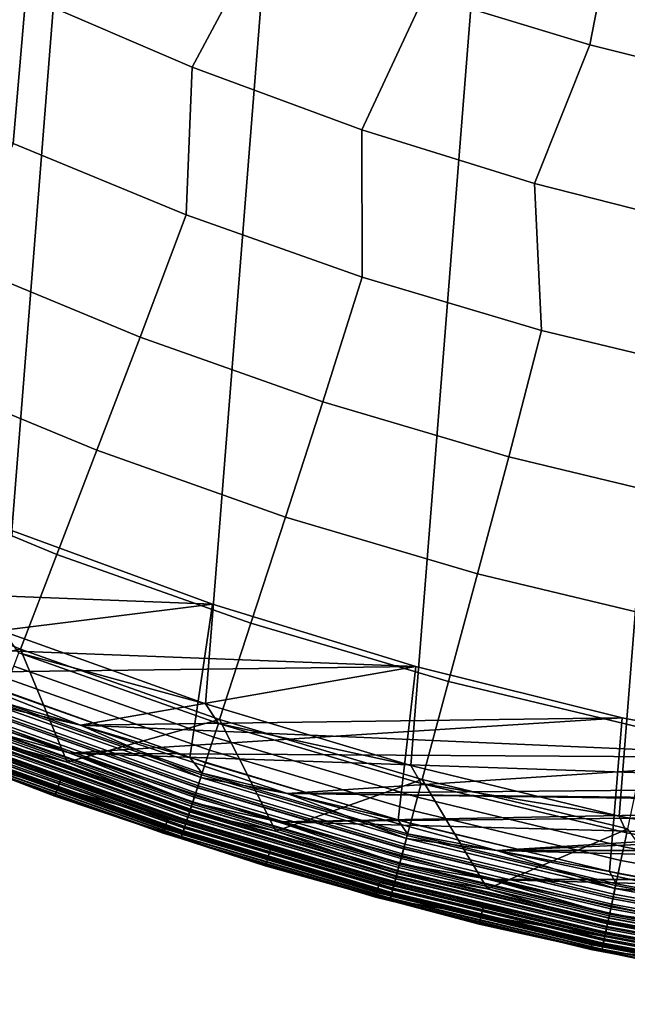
# Model space of a CAD drawing. Header units: metres. Extents: x -167 to 28, y -50 to 27.
# Tile 234 of 256: x -9.56 to -5.55, y -27.24 to -20.73. Entities that reach past the tile are written whole.
import ezdxf

# ---------------------------------------------------------------- set-up
doc = ezdxf.new("R2010")
doc.units = ezdxf.units.M
doc.layers.add('solid_12_065_011_XXX', color=7, linetype='CONTINUOUS')

msp = doc.modelspace()

# ---------------------------------------------------------------- linework, layer by layer
at = {"layer": 'solid_12_065_011_XXX'}
for points in [[(-5.599999, -26.00124, 0.2), (-1.438912, 26.558498, 0.2), (-0.022623, 26.597439, 0.2), (-4.207098, -26.262609, 0.2)], [(-6.976521, -25.666178, 0.2), (-2.851502, 26.444155, 0.2), (-1.438912, 26.558498, 0.2), (-5.599999, -26.00124, 0.2)], [(-8.333064, -25.258354, 0.2), (-4.255505, 26.254814, 0.2), (-2.851502, 26.444155, 0.2), (-6.976521, -25.666178, 0.2)], [(-9.666076, -24.778851, 0.2), (-5.647253, 25.991018, 0.2), (-4.255505, 26.254814, 0.2), (-8.333064, -25.258354, 0.2)], [(-10.971596, -24.229086, 0.2), (-7.02309, 25.653473, 0.2), (-5.647253, 25.991018, 0.2), (-9.666076, -24.778851, 0.2)], [(-12.24579, -23.610701, 0.2), (-8.378925, 25.243179, 0.2), (-7.02309, 25.653473, 0.2), (-10.971596, -24.229086, 0.2)], [(-13.485169, -22.925415, 0.2), (-9.71078, 24.761368, 0.2), (-8.378925, 25.243179, 0.2), (-12.24579, -23.610701, 0.2)], [(-6.635967, -19.558136, 136.214035), (-6.885396, -20.567986, 135.144974), (-5.794361, -20.901581, 135.144974), (-5.596129, -19.880646, 136.214035)], [(-7.957381, -20.177483, 135.144974), (-9.007349, -19.731153, 135.144974), (-9.520073, -20.575546, 134.024979), (-8.422168, -21.048801, 134.024979)], [(-5.596129, -19.880646, 136.214035), (-5.794361, -20.901581, 135.144974), (-4.687294, -21.177347, 135.144974), (-4.540742, -20.147913, 136.214035)], [(-10.591504, -20.045073, 134.024979), (-10.718468, -21.01976, 132.856903), (-9.603515, -21.551992, 132.856903), (-9.520073, -20.575546, 134.024979)], [(-6.885396, -20.567986, 135.144974), (-7.957381, -20.177483, 135.144974), (-8.422168, -21.048801, 134.024979), (-7.300839, -21.46352, 134.024979)], [(-5.794361, -20.901581, 135.144974), (-6.885396, -20.567986, 135.144974), (-7.300839, -21.46352, 134.024979), (-6.159209, -21.818548, 134.024979)], [(-9.520073, -20.575546, 134.024979), (-9.603515, -21.551992, 132.856903), (-8.462232, -22.025133, 132.856903), (-8.422168, -21.048801, 134.024979)], [(-4.687294, -21.177347, 135.144974), (-5.794361, -20.901581, 135.144974), (-6.159209, -21.818548, 134.024979), (-5.000449, -22.112902, 134.024979)], [(-8.422168, -21.048801, 134.024979), (-8.462232, -22.025133, 132.856903), (-7.297746, -22.437887, 132.856903), (-7.300839, -21.46352, 134.024979)], [(-7.300839, -21.46352, 134.024979), (-7.297746, -22.437887, 132.856903), (-6.113252, -22.78912, 132.856903), (-6.159209, -21.818548, 134.024979)], [(-8.76507, -22.833788, 131.643692), (-8.462232, -22.025133, 132.856903), (-9.603515, -21.551992, 132.856903), (-9.948086, -22.343765, 131.643692)], [(-6.159209, -21.818548, 134.024979), (-6.113252, -22.78912, 132.856903), (-4.911996, -23.077871, 132.856903), (-5.000449, -22.112902, 134.024979)], [(-7.558029, -23.261223, 131.643692), (-7.297746, -22.437887, 132.856903), (-8.462232, -22.025133, 132.856903), (-8.76507, -22.833788, 131.643692)], [(-10.273942, -23.075651, 130.388458), (-9.052176, -23.581724, 130.388458), (-8.76507, -22.833788, 131.643692), (-9.948086, -22.343765, 131.643692)], [(-6.330273, -23.624901, 131.643692), (-6.113252, -22.78912, 132.856903), (-7.297746, -22.437887, 132.856903), (-7.558029, -23.261223, 131.643692)], [(-9.052176, -23.581724, 130.388458), (-7.805598, -24.023161, 130.388458), (-7.558029, -23.261223, 131.643692), (-8.76507, -22.833788, 131.643692)], [(-5.085166, -23.923824, 131.643692), (-4.911996, -23.077871, 132.856903), (-6.113252, -22.78912, 132.856903), (-6.330273, -23.624901, 131.643692)], [(-9.052176, -23.581724, 130.388458), (-10.273942, -23.075651, 130.388458), (-10.57362, -23.748739, 129.094391), (-9.316216, -24.269573, 129.094391)], [(-7.805598, -24.023161, 130.388458), (-6.537626, -24.39875, 130.388458), (-6.330273, -23.624901, 131.643692), (-7.558029, -23.261223, 131.643692)], [(-7.805598, -24.023161, 130.388458), (-9.052176, -23.581724, 130.388458), (-9.316216, -24.269573, 129.094391), (-8.033278, -24.723885, 129.094391)], [(-6.537626, -24.39875, 130.388458), (-5.251734, -24.707466, 130.388458), (-5.085166, -23.923824, 131.643692), (-6.330273, -23.624901, 131.643692)], [(-9.316216, -24.269573, 129.094391), (-10.57362, -23.748739, 129.094391), (-10.846355, -24.361313, 127.764793), (-9.556519, -24.895582, 127.764793)], [(-6.537626, -24.39875, 130.388458), (-7.805598, -24.023161, 130.388458), (-8.033278, -24.723885, 129.094391), (-6.72832, -25.110432, 129.094391)], [(-11.894856, -24.458317, 111.5), (-9.607965, -24.114126, 111.5), (-8.288366, -24.598921, 111.5)], [(-9.607936, -24.114138, 111), (-11.808194, -24.280991, 111), (-10.4991, -24.875065, 111), (-8.288329, -24.59893, 111)], [(-9.607936, -24.114138, 25), (-8.288329, -24.59893, 25), (-10.4991, -24.875065, 25), (-11.808194, -24.280991, 25)], [(-9.789065, -25.128418, 24.5), (-8.437284, -25.61397, 24.5), (-8.28833, -24.598936, 24.5), (-9.607922, -24.114141, 24.5)], [(-8.288366, -24.598921, 111.5), (-9.607965, -24.114126, 111.5), (-9.607936, -24.114138, 111), (-8.288329, -24.59893, 111)], [(-9.607922, -24.114141, 24.5), (-8.28833, -24.598936, 24.5), (-8.288329, -24.59893, 25), (-9.607936, -24.114138, 25)], [(-8.033278, -24.723885, 129.094391), (-9.316216, -24.269573, 129.094391), (-9.556519, -24.895582, 127.764793), (-8.240487, -25.361612, 127.764793)], [(-9.556519, -24.895582, 127.764793), (-10.846355, -24.361313, 127.764793), (-10.599672, -25.115753, 126.423683)], [(-5.251734, -24.707466, 130.388458), (-6.537626, -24.39875, 130.388458), (-6.72832, -25.110432, 129.094391), (-5.404921, -25.428152, 129.094391)], [(-10.576137, -25.056782, 111.5), (-11.894856, -24.458317, 111.5), (-8.288366, -24.598921, 111.5), (-6.944411, -25.01158, 111.5)], [(-8.288329, -24.59893, 111), (-10.4991, -24.875065, 111), (-9.160177, -25.398642, 111), (-6.944456, -25.01157, 111)], [(-8.288329, -24.59893, 25), (-6.944456, -25.01157, 25), (-10.4991, -24.875065, 25)], [(-8.437284, -25.61397, 24.5), (-7.060956, -26.027027, 24.5), (-6.944462, -25.011566, 24.5), (-8.28833, -24.598936, 24.5)], [(-6.944411, -25.01158, 111.5), (-8.288366, -24.598921, 111.5), (-8.288329, -24.59893, 111), (-6.944456, -25.01157, 111)], [(-8.28833, -24.598936, 24.5), (-6.944462, -25.011566, 24.5), (-6.944456, -25.01157, 25), (-8.288329, -24.59893, 25)], [(-6.72832, -25.110432, 129.094391), (-8.033278, -24.723885, 129.094391), (-8.240487, -25.361612, 127.764793), (-6.90187, -25.758129, 127.764793)], [(-9.566136, -24.920637, 0.205801), (-9.666076, -24.778851, 0.2), (-8.333064, -25.258354, 0.2)], [(-9.786797, -25.495478, 126.288391), (-9.247936, -25.644295, 126.423683), (-9.556519, -24.895582, 127.764793), (-10.599672, -25.115753, 126.423683)], [(-9.701435, -25.273102, 110.994911), (-9.160177, -25.398642, 111), (-10.4991, -24.875065, 111)], [(-6.944456, -25.01157, 25), (-5.580103, -25.350868, 25), (-9.160177, -25.398642, 25), (-10.4991, -24.875065, 25)], [(-9.701207, -25.272509, 25.004999), (-10.4991, -24.875065, 25), (-9.160177, -25.398642, 25)], [(-8.278095, -25.477356, 0.223141), (-9.600132, -25.009199, 0.223141), (-9.566136, -24.920637, 0.205801), (-8.248781, -25.387138, 0.205801)], [(-8.248781, -25.387138, 0.205801), (-9.566136, -24.920637, 0.205801), (-8.333064, -25.258354, 0.2)], [(-8.240487, -25.361612, 127.764793), (-9.556519, -24.895582, 127.764793), (-9.247936, -25.644295, 126.423683)], [(-11.34048, -25.050415, 24), (-9.954415, -25.52508, 0.996509), (-8.581807, -26.018698, 0.996509), (-9.990716, -25.618652, 24)], [(-9.227453, -25.584194, 111.5), (-10.576137, -25.056782, 111.5), (-6.944411, -25.01158, 111.5), (-5.580122, -25.350863, 111.5)], [(-9.763443, -25.434637, 111.503677), (-10.576137, -25.056782, 111.5), (-9.227453, -25.584194, 111.5)], [(-8.306551, -25.564936, 0.25177), (-9.633133, -25.095169, 0.25177), (-9.600132, -25.009199, 0.223141), (-8.278095, -25.477356, 0.223141)], [(-5.580103, -25.350868, 111), (-6.944456, -25.01157, 111), (-9.160177, -25.398642, 111)], [(-7.060956, -26.027027, 24.5), (-5.664932, -26.36611, 24.5), (-5.580151, -25.350855, 24.5), (-6.944462, -25.011566, 24.5)], [(-6.944462, -25.011566, 24.5), (-5.580151, -25.350855, 24.5), (-5.580103, -25.350868, 25), (-6.944456, -25.01157, 25)], [(-5.580122, -25.350863, 111.5), (-6.944411, -25.01158, 111.5), (-6.944456, -25.01157, 111), (-5.580103, -25.350868, 111)], [(-9.689902, -25.243059, 24.494911), (-8.437284, -25.61397, 24.5), (-9.789065, -25.128418, 24.5)], [(-8.333736, -25.648603, 0.291271), (-9.66466, -25.177298, 0.291271), (-9.633133, -25.095169, 0.25177), (-8.306551, -25.564936, 0.25177)], [(-5.404921, -25.428152, 129.094391), (-6.72832, -25.110432, 129.094391), (-6.90187, -25.758129, 127.764793), (-5.544335, -26.084044, 127.764793)], [(-8.359255, -25.727142, 0.34107), (-9.694254, -25.254395, 0.34107), (-9.66466, -25.177298, 0.291271), (-8.333736, -25.648603, 0.291271)], [(-10.691646, -25.333643, 111.80262), (-9.328179, -25.86677, 111.80262), (-9.286541, -25.751343, 125.863533), (-10.643919, -25.220596, 125.863533)], [(-9.807292, -25.54887, 126.006737), (-10.643919, -25.220596, 125.863533), (-9.286541, -25.751343, 125.863533)], [(-8.382737, -25.799412, 0.400443), (-9.721485, -25.325335, 0.400443), (-9.694254, -25.254395, 0.34107), (-8.359255, -25.727142, 0.34107)], [(-9.714909, -25.308201, 24.479727), (-8.377066, -25.781956, 24.479727), (-8.355503, -25.715593, 24.494911), (-9.689902, -25.243059, 24.494911)], [(-9.689902, -25.243059, 24.494911), (-8.355503, -25.715593, 24.494911), (-8.437284, -25.61397, 24.5)], [(-8.248781, -25.387138, 0.205801), (-8.333064, -25.258354, 0.2), (-6.976521, -25.666178, 0.2)], [(-8.40384, -25.864361, 0.468529), (-9.745959, -25.389091, 0.468529), (-9.721485, -25.325335, 0.400443), (-8.382737, -25.799412, 0.400443)], [(-9.738884, -25.370661, 24.454756), (-8.397739, -25.845585, 24.454756), (-8.377066, -25.781956, 24.479727), (-9.714909, -25.308201, 24.479727)], [(-9.726441, -25.338245, 110.979729), (-8.38701, -25.812563, 110.979729), (-8.365448, -25.746201, 110.994911), (-9.701435, -25.273102, 110.994911)], [(-8.38682, -25.811975, 25.020092), (-9.72622, -25.337669, 25.020092), (-9.701207, -25.272509, 25.004999), (-8.365252, -25.745596, 25.004999)], [(-9.701435, -25.273102, 110.994911), (-8.365448, -25.746201, 110.994911), (-9.160177, -25.398642, 111)], [(-8.365252, -25.745596, 25.004999), (-9.701207, -25.272509, 25.004999), (-9.160177, -25.398642, 25)], [(-10.692665, -25.336079, 25.5), (-9.329069, -25.869257, 25.5), (-9.329069, -25.869257, 110.5), (-10.692665, -25.336079, 110.5)], [(-9.853328, -25.668795, 110.570518), (-10.692665, -25.336079, 110.5), (-9.329069, -25.869257, 110.5)], [(-9.853294, -25.668711, 25.428843), (-9.329069, -25.869257, 25.5), (-10.692665, -25.336079, 25.5)], [(-9.852982, -25.667894, 111.755402), (-9.328179, -25.86677, 111.80262), (-10.691646, -25.333643, 111.80262)], [(-8.422259, -25.921047, 0.544336), (-9.76732, -25.444736, 0.544336), (-9.745959, -25.389091, 0.468529), (-8.40384, -25.864361, 0.468529)], [(-9.76134, -25.429161, 24.420511), (-8.417104, -25.90518, 24.420511), (-8.397739, -25.845585, 24.454756), (-9.738884, -25.370661, 24.454756)], [(-9.750417, -25.400705, 110.954758), (-8.407684, -25.87619, 110.954758), (-8.38701, -25.812563, 110.979729), (-9.726441, -25.338245, 110.979729)], [(-8.407503, -25.875635, 25.044977), (-9.750207, -25.400158, 25.044977), (-9.72622, -25.337669, 25.020092), (-8.38682, -25.811975, 25.020092)], [(-8.439054, -25.972738, 126.288391), (-7.869982, -26.100143, 126.423683), (-8.240487, -25.361612, 127.764793), (-9.247936, -25.644295, 126.423683)], [(-9.227453, -25.584194, 111.5), (-5.580122, -25.350863, 111.5), (-4.199525, -25.615776, 111.5)], [(-5.580103, -25.350868, 111), (-9.160177, -25.398642, 111), (-7.795275, -25.850214, 111), (-4.199574, -25.615767, 111)], [(-5.580103, -25.350868, 25), (-4.199574, -25.615767, 25), (-9.160177, -25.398642, 25)], [(-6.933368, -25.875683, 0.223141), (-8.278095, -25.477356, 0.223141), (-8.248781, -25.387138, 0.205801), (-6.908816, -25.784054, 0.205801)], [(-6.908816, -25.784054, 0.205801), (-8.248781, -25.387138, 0.205801), (-6.976521, -25.666178, 0.2)], [(-6.90187, -25.758129, 127.764793), (-8.240487, -25.361612, 127.764793), (-7.869982, -26.100143, 126.423683)], [(-5.664932, -26.36611, 24.5), (-4.25438, -26.630119, 24.5), (-4.199464, -25.615786, 24.5), (-5.580151, -25.350855, 24.5)], [(-5.580151, -25.350855, 24.5), (-4.199464, -25.615786, 24.5), (-4.199574, -25.615767, 25), (-5.580103, -25.350868, 25)], [(-4.199525, -25.615776, 111.5), (-5.580122, -25.350863, 111.5), (-5.580103, -25.350868, 111), (-4.199574, -25.615767, 111)], [(-8.437725, -25.968647, 0.626765), (-9.785255, -25.491463, 0.626765), (-9.76732, -25.444736, 0.544336), (-8.422259, -25.921047, 0.544336)], [(-9.781819, -25.482512, 24.377687), (-8.434762, -25.95953, 24.377687), (-8.417104, -25.90518, 24.420511), (-9.76134, -25.429161, 24.420511)], [(-9.763443, -25.434637, 111.503677), (-8.418916, -25.910759, 111.503677), (-8.433153, -25.954578, 111.51474), (-9.779954, -25.477652, 111.51474)], [(-9.772873, -25.459206, 110.920509), (-8.427048, -25.935787, 110.920509), (-8.407684, -25.87619, 110.954758), (-9.750417, -25.400705, 110.954758)], [(-8.426881, -25.935272, 25.079142), (-9.772679, -25.4587, 25.079142), (-9.750207, -25.400158, 25.044977), (-8.407503, -25.875635, 25.044977)], [(-9.763443, -25.434637, 111.503677), (-9.227453, -25.584194, 111.5), (-8.418916, -25.910759, 111.503677)], [(-8.365448, -25.746201, 110.994911), (-7.795275, -25.850214, 111), (-9.160177, -25.398642, 111)], [(-4.199574, -25.615767, 25), (-2.806523, -25.805571, 25), (-7.795275, -25.850214, 25), (-9.160177, -25.398642, 25)], [(-8.365252, -25.745596, 25.004999), (-9.160177, -25.398642, 25), (-7.795275, -25.850214, 25)], [(-9.811437, -25.559666, 110.827164), (-8.4603, -26.038128, 110.827164), (-8.444707, -25.990135, 110.877686), (-9.793352, -25.512556, 110.877686)], [(-8.460171, -26.037727, 25.172354), (-9.811286, -25.559273, 25.172354), (-9.793179, -25.512102, 25.121891), (-8.444557, -25.989674, 25.121891)], [(-9.795634, -25.518501, 111.532928), (-8.446675, -25.996193, 111.532928), (-8.459143, -26.034565, 111.55777), (-9.810094, -25.556168, 111.55777)], [(-9.799904, -25.529621, 24.32716), (-8.450356, -26.007523, 24.32716), (-8.434762, -25.95953, 24.377687), (-9.781819, -25.482512, 24.377687)], [(-8.450014, -26.00647, 0.714617), (-9.799507, -25.528589, 0.714617), (-9.785255, -25.491463, 0.626765), (-8.437725, -25.968647, 0.626765)], [(-9.799467, -25.528484, 126.148933), (-8.44998, -26.006363, 126.148933), (-8.439054, -25.972738, 126.288391), (-9.786797, -25.495478, 126.288391)], [(-9.779954, -25.477652, 111.51474), (-8.433153, -25.954578, 111.51474), (-8.446675, -25.996193, 111.532928), (-9.795634, -25.518501, 111.532928)], [(-9.793352, -25.512556, 110.877686), (-8.444707, -25.990135, 110.877686), (-8.427048, -25.935787, 110.920509), (-9.772873, -25.459206, 110.920509)], [(-8.444557, -25.989674, 25.121891), (-9.793179, -25.512102, 25.121891), (-9.772679, -25.4587, 25.079142), (-8.426881, -25.935272, 25.079142)], [(-9.786797, -25.495478, 126.288391), (-8.439054, -25.972738, 126.288391), (-9.247936, -25.644295, 126.423683)], [(-6.957202, -25.964632, 0.25177), (-8.306551, -25.564936, 0.25177), (-8.278095, -25.477356, 0.223141), (-6.933368, -25.875683, 0.223141)], [(-9.816185, -25.572035, 0.901425), (-8.581807, -26.018698, 0.996509), (-9.954415, -25.52508, 0.996509)], [(-9.827468, -25.601429, 24.207253), (-8.474124, -26.080673, 24.207253), (-8.463567, -26.04818, 24.26996), (-9.815224, -25.569532, 24.26996)], [(-9.826756, -25.599577, 110.769958), (-8.473511, -26.078785, 110.769958), (-8.4603, -26.038128, 110.827164), (-9.811437, -25.559666, 110.827164)], [(-8.473404, -26.078455, 25.2295), (-9.826632, -25.599253, 25.2295), (-9.811286, -25.559273, 25.172354), (-8.460171, -26.037727, 25.172354)], [(-9.810094, -25.556168, 111.55777), (-8.459143, -26.034565, 111.55777), (-8.470246, -26.068737, 111.588661), (-9.82297, -25.589712, 111.588661)], [(-8.464395, -26.05073, 0.901425), (-9.816185, -25.572035, 0.901425), (-9.809867, -25.555576, 0.806616), (-8.458947, -26.033962, 0.806616)], [(-8.464395, -26.05073, 0.901425), (-8.581807, -26.018698, 0.996509), (-9.816185, -25.572035, 0.901425)], [(-9.815224, -25.569532, 24.26996), (-8.463567, -26.04818, 24.26996), (-8.450356, -26.007523, 24.32716), (-9.799904, -25.529621, 24.32716)], [(-8.458947, -26.033962, 0.806616), (-9.809867, -25.555576, 0.806616), (-9.799507, -25.528589, 0.714617), (-8.450014, -26.00647, 0.714617)], [(-9.807292, -25.54887, 126.006737), (-8.456727, -26.02713, 126.006737), (-8.44998, -26.006363, 126.148933), (-9.799467, -25.528484, 126.148933)], [(-9.807292, -25.54887, 126.006737), (-9.286541, -25.751343, 125.863533), (-8.456727, -26.02713, 126.006737)], [(-9.227453, -25.584194, 111.5), (-4.199525, -25.615776, 111.5), (-2.806533, -25.805567, 111.5)], [(-7.852538, -26.039095, 111.5), (-9.227453, -25.584194, 111.5), (-2.806533, -25.805567, 111.5), (-1.405294, -25.919666, 111.5)], [(-8.418916, -25.910759, 111.503677), (-9.227453, -25.584194, 111.5), (-7.852538, -26.039095, 111.5)], [(-6.979971, -26.049606, 0.291271), (-8.333736, -25.648603, 0.291271), (-8.306551, -25.564936, 0.25177), (-6.957202, -25.964632, 0.25177)], [(-8.604041, -26.085468, 24), (-9.979752, -25.590731, 24), (-9.990716, -25.618652, 24), (-8.613353, -26.113987, 24)], [(-8.613353, -26.113987, 24), (-9.990716, -25.618652, 24), (-8.581807, -26.018698, 0.996509)], [(-9.979752, -25.590731, 24), (-8.604041, -26.085468, 24), (-9.841795, -25.638752, 24.07052)], [(-9.842739, -25.641212, 111.665352), (-8.487293, -26.121202, 111.665352), (-8.492811, -26.138184, 111.709244), (-9.849138, -25.657883, 111.709244)], [(-9.847918, -25.654703, 110.64032), (-8.491758, -26.134945, 110.64032), (-8.484069, -26.111279, 110.707253), (-9.839001, -25.631472, 110.707253)], [(-8.491702, -26.134773, 25.359066), (-9.847854, -25.654535, 25.359066), (-9.838904, -25.631224, 25.292162), (-8.483987, -26.111025, 25.292162)], [(-9.833943, -25.618299, 111.624825), (-8.479709, -26.097858, 111.624825), (-8.487293, -26.121202, 111.665352), (-9.842739, -25.641212, 111.665352)], [(-9.841795, -25.638752, 24.07052), (-8.486478, -26.118694, 24.07052), (-8.481813, -26.104338, 24.140318), (-9.836385, -25.624659, 24.140318)], [(-8.604041, -26.085468, 24), (-8.486478, -26.118694, 24.07052), (-9.841795, -25.638752, 24.07052)], [(-9.839001, -25.631472, 110.707253), (-8.484069, -26.111279, 110.707253), (-8.473511, -26.078785, 110.769958), (-9.826756, -25.599577, 110.769958)], [(-8.483987, -26.111025, 25.292162), (-9.838904, -25.631224, 25.292162), (-9.826632, -25.599253, 25.2295), (-8.473404, -26.078455, 25.2295)], [(-9.836385, -25.624659, 24.140318), (-8.481813, -26.104338, 24.140318), (-8.474124, -26.080673, 24.207253), (-9.827468, -25.601429, 24.207253)], [(-9.82297, -25.589712, 111.588661), (-8.470246, -26.068737, 111.588661), (-8.479709, -26.097858, 111.624825), (-9.833943, -25.618299, 111.624825)], [(-8.355503, -25.715593, 24.494911), (-7.060956, -26.027027, 24.5), (-8.437284, -25.61397, 24.5)], [(-7.001344, -26.129374, 0.34107), (-8.359255, -25.727142, 0.34107), (-8.333736, -25.648603, 0.291271), (-6.979971, -26.049606, 0.291271)], [(-2.806523, -25.805571, 111), (-4.199574, -25.615767, 111), (-7.795275, -25.850214, 111)], [(-9.853328, -25.668795, 110.570518), (-8.496423, -26.149302, 110.570518), (-8.491758, -26.134945, 110.64032), (-9.847918, -25.654703, 110.64032)], [(-9.853328, -25.668795, 110.570518), (-9.329069, -25.869257, 110.5), (-8.496423, -26.149302, 110.570518)], [(-8.496395, -26.149214, 25.428843), (-9.853294, -25.668711, 25.428843), (-9.847854, -25.654535, 25.359066), (-8.491702, -26.134773, 25.359066)], [(-8.496395, -26.149214, 25.428843), (-9.329069, -25.869257, 25.5), (-9.853294, -25.668711, 25.428843)], [(-9.849138, -25.657883, 111.709244), (-8.492811, -26.138184, 111.709244), (-8.496124, -26.148382, 111.755402), (-9.852982, -25.667894, 111.755402)], [(-9.852982, -25.667894, 111.755402), (-8.496124, -26.148382, 111.755402), (-9.328179, -25.86677, 111.80262)], [(-8.377066, -25.781956, 24.479727), (-7.016262, -26.185045, 24.479727), (-6.998202, -26.117645, 24.494911), (-8.355503, -25.715593, 24.494911)], [(-8.355503, -25.715593, 24.494911), (-6.998202, -26.117645, 24.494911), (-7.060956, -26.027027, 24.5)], [(-6.908816, -25.784054, 0.205801), (-6.976521, -25.666178, 0.2), (-5.599999, -26.00124, 0.2)], [(-9.328179, -25.86677, 111.80262), (-7.938272, -26.326576, 111.80262), (-7.902834, -26.209097, 125.863533), (-9.286541, -25.751343, 125.863533)], [(-8.456727, -26.02713, 126.006737), (-9.286541, -25.751343, 125.863533), (-7.902834, -26.209097, 125.863533)], [(-8.38701, -25.812563, 110.979729), (-7.024591, -26.216129, 110.979729), (-7.006531, -26.148729, 110.994911), (-8.365448, -25.746201, 110.994911)], [(-7.024431, -26.215534, 25.020092), (-8.38682, -25.811975, 25.020092), (-8.365252, -25.745596, 25.004999), (-7.006366, -26.148115, 25.004999)], [(-7.021012, -26.202772, 0.400443), (-8.382737, -25.799412, 0.400443), (-8.359255, -25.727142, 0.34107), (-7.001344, -26.129374, 0.34107)], [(-8.365448, -25.746201, 110.994911), (-7.006531, -26.148729, 110.994911), (-7.795275, -25.850214, 111)], [(-7.006366, -26.148115, 25.004999), (-8.365252, -25.745596, 25.004999), (-7.795275, -25.850214, 25)], [(-7.068181, -26.378809, 126.288391), (-6.469719, -26.48201, 126.423683), (-6.90187, -25.758129, 127.764793), (-7.869982, -26.100143, 126.423683)], [(-5.544335, -26.084044, 127.764793), (-6.90187, -25.758129, 127.764793), (-6.469719, -26.48201, 126.423683)], [(-8.417104, -25.90518, 24.420511), (-7.049796, -26.310196, 24.420511), (-7.033577, -26.249668, 24.454756), (-8.397739, -25.845585, 24.454756)], [(-8.407684, -25.87619, 110.954758), (-7.041906, -26.280752, 110.954758), (-7.024591, -26.216129, 110.979729), (-8.38701, -25.812563, 110.979729)], [(-7.041755, -26.280188, 25.044977), (-8.407503, -25.875635, 25.044977), (-8.38682, -25.811975, 25.020092), (-7.024431, -26.215534, 25.020092)], [(-7.038687, -26.268738, 0.468529), (-8.40384, -25.864361, 0.468529), (-8.382737, -25.799412, 0.400443), (-7.021012, -26.202772, 0.400443)], [(-8.397739, -25.845585, 24.454756), (-7.033577, -26.249668, 24.454756), (-7.016262, -26.185045, 24.479727), (-8.377066, -25.781956, 24.479727)], [(-2.806523, -25.805571, 111), (-7.795275, -25.850214, 111), (-6.408318, -26.228485, 111), (-1.405288, -25.919666, 111)], [(-2.806523, -25.805571, 25), (-1.405288, -25.919666, 25), (-7.795275, -25.850214, 25)], [(-5.569638, -26.203085, 0.223141), (-6.933368, -25.875683, 0.223141), (-6.908816, -25.784054, 0.205801), (-5.549915, -26.110296, 0.205801)], [(-5.549915, -26.110296, 0.205801), (-6.908816, -25.784054, 0.205801), (-5.599999, -26.00124, 0.2)], [(-9.329069, -25.869257, 25.5), (-7.939029, -26.329105, 25.5), (-7.939029, -26.329105, 110.5), (-9.329069, -25.869257, 110.5)], [(-8.496423, -26.149302, 110.570518), (-9.329069, -25.869257, 110.5), (-7.939029, -26.329105, 110.5)], [(-8.496395, -26.149214, 25.428843), (-7.939029, -26.329105, 25.5), (-9.329069, -25.869257, 25.5)], [(-8.496124, -26.148382, 111.755402), (-7.938272, -26.326576, 111.80262), (-9.328179, -25.86677, 111.80262)], [(-8.434762, -25.95953, 24.377687), (-7.064586, -26.365395, 24.377687), (-7.049796, -26.310196, 24.420511), (-8.417104, -25.90518, 24.420511)], [(-8.418916, -25.910759, 111.503677), (-7.051314, -26.315863, 111.503677), (-7.063239, -26.360365, 111.51474), (-8.433153, -25.954578, 111.51474)], [(-8.427048, -25.935787, 110.920509), (-7.058125, -26.34128, 110.920509), (-7.041906, -26.280752, 110.954758), (-8.407684, -25.87619, 110.954758)], [(-7.057985, -26.340759, 25.079142), (-8.426881, -25.935272, 25.079142), (-8.407503, -25.875635, 25.044977), (-7.041755, -26.280188, 25.044977)], [(-7.054114, -26.326311, 0.544336), (-8.422259, -25.921047, 0.544336), (-8.40384, -25.864361, 0.468529), (-7.038687, -26.268738, 0.468529)], [(-8.418916, -25.910759, 111.503677), (-7.852538, -26.039095, 111.5), (-7.051314, -26.315863, 111.503677)], [(-7.006531, -26.148729, 110.994911), (-6.408318, -26.228485, 111), (-7.795275, -25.850214, 111)], [(0, -25.957735, 25), (6.408318, -26.228485, 25), (-6.408318, -26.228485, 25), (-7.795275, -25.850214, 25)], [(-7.006366, -26.148115, 25.004999), (-7.795275, -25.850214, 25), (-6.408318, -26.228485, 25)], [(-1.405288, -25.919666, 25), (0, -25.957735, 25), (-7.795275, -25.850214, 25)], [(-5.588784, -26.293159, 0.25177), (-6.957202, -25.964632, 0.25177), (-6.933368, -25.875683, 0.223141), (-5.569638, -26.203085, 0.223141)], [(0, -25.957735, 111), (-6.408318, -26.228485, 111), (6.408318, -26.228485, 111), (7.795275, -25.850214, 111)], [(-8.450356, -26.007523, 24.32716), (-7.077647, -26.414137, 24.32716), (-7.064586, -26.365395, 24.377687), (-8.434762, -25.95953, 24.377687)], [(-7.07736, -26.413069, 0.714617), (-8.450014, -26.00647, 0.714617), (-8.437725, -25.968647, 0.626765), (-7.067068, -26.374655, 0.626765)], [(-8.44998, -26.006363, 126.148933), (-7.077332, -26.41296, 126.148933), (-7.068181, -26.378809, 126.288391), (-8.439054, -25.972738, 126.288391)], [(-8.433153, -25.954578, 111.51474), (-7.063239, -26.360365, 111.51474), (-7.074564, -26.40263, 111.532928), (-8.446675, -25.996193, 111.532928)], [(-8.444707, -25.990135, 110.877686), (-7.072915, -26.396479, 110.877686), (-7.058125, -26.34128, 110.920509), (-8.427048, -25.935787, 110.920509)], [(-7.07279, -26.396009, 25.121891), (-8.444557, -25.989674, 25.121891), (-8.426881, -25.935272, 25.079142), (-7.057985, -26.340759, 25.079142)], [(-8.439054, -25.972738, 126.288391), (-7.068181, -26.378809, 126.288391), (-7.869982, -26.100143, 126.423683)], [(-7.067068, -26.374655, 0.626765), (-8.437725, -25.968647, 0.626765), (-8.422259, -25.921047, 0.544336), (-7.054114, -26.326311, 0.544336)], [(-7.852538, -26.039095, 111.5), (-1.405294, -25.919666, 111.5), (0, -25.957735, 111.5)], [(6.455352, -26.42017, 111.5), (-7.852538, -26.039095, 111.5), (0, -25.957735, 111.5), (7.85253, -26.039099, 111.5)], [(-5.607074, -26.37921, 0.291271), (-6.979971, -26.049606, 0.291271), (-6.957202, -25.964632, 0.25177), (-5.588784, -26.293159, 0.25177)], [(0, -25.957735, 111), (-1.405288, -25.919666, 111), (-6.408318, -26.228485, 111)], [(-8.613353, -26.113987, 24), (-8.581807, -26.018698, 0.996509), (-7.184874, -26.438564, 0.996509), (-7.211275, -26.535402, 24)], [(-8.464395, -26.05073, 0.901425), (-7.184874, -26.438564, 0.996509), (-8.581807, -26.018698, 0.996509)], [(-8.473511, -26.078785, 110.769958), (-7.09704, -26.486515, 110.769958), (-7.085976, -26.445223, 110.827164), (-8.4603, -26.038128, 110.827164)], [(-7.096951, -26.486179, 25.2295), (-8.473404, -26.078455, 25.2295), (-8.460171, -26.037727, 25.172354), (-7.085867, -26.444815, 25.172354)], [(-8.459143, -26.034565, 111.55777), (-7.085006, -26.441603, 111.55777), (-7.094306, -26.476309, 111.588661), (-8.470246, -26.068737, 111.588661)], [(-7.089405, -26.458019, 0.901425), (-8.464395, -26.05073, 0.901425), (-8.458947, -26.033962, 0.806616), (-7.084842, -26.44099, 0.806616)], [(-8.463567, -26.04818, 24.26996), (-7.088711, -26.455429, 24.26996), (-7.077647, -26.414137, 24.32716), (-8.450356, -26.007523, 24.32716)], [(-8.4603, -26.038128, 110.827164), (-7.085976, -26.445223, 110.827164), (-7.072915, -26.396479, 110.877686), (-8.444707, -25.990135, 110.877686)], [(-7.085867, -26.444815, 25.172354), (-8.460171, -26.037727, 25.172354), (-8.444557, -25.989674, 25.121891), (-7.07279, -26.396009, 25.121891)], [(-8.446675, -25.996193, 111.532928), (-7.074564, -26.40263, 111.532928), (-7.085006, -26.441603, 111.55777), (-8.459143, -26.034565, 111.55777)], [(-7.084842, -26.44099, 0.806616), (-8.458947, -26.033962, 0.806616), (-8.450014, -26.00647, 0.714617), (-7.07736, -26.413069, 0.714617)], [(-8.456727, -26.02713, 126.006737), (-7.082983, -26.434052, 126.006737), (-7.077332, -26.41296, 126.148933), (-8.44998, -26.006363, 126.148933)], [(-8.456727, -26.02713, 126.006737), (-7.902834, -26.209097, 125.863533), (-7.082983, -26.434052, 126.006737)], [(6.455352, -26.42017, 111.5), (-6.45536, -26.420168, 111.5), (-7.852538, -26.039095, 111.5)], [(-7.051314, -26.315863, 111.503677), (-7.852538, -26.039095, 111.5), (-6.45536, -26.420168, 111.5)], [(-6.998202, -26.117645, 24.494911), (-5.664932, -26.36611, 24.5), (-7.060956, -26.027027, 24.5)], [(-4.175802, -26.364973, 0.205801), (-5.549915, -26.110296, 0.205801), (-5.599999, -26.00124, 0.2), (-4.207098, -26.262609, 0.2)], [(-7.203311, -26.506477, 24), (-8.604041, -26.085468, 24), (-8.613353, -26.113987, 24), (-7.211275, -26.535402, 24)], [(-8.604041, -26.085468, 24), (-7.203311, -26.506477, 24), (-8.486478, -26.118694, 24.07052)], [(-8.479709, -26.097858, 111.624825), (-7.102231, -26.505886, 111.624825), (-7.108583, -26.529594, 111.665352), (-8.487293, -26.121202, 111.665352)], [(-8.486478, -26.118694, 24.07052), (-7.107901, -26.527048, 24.07052), (-7.103994, -26.512466, 24.140318), (-8.481813, -26.104338, 24.140318)], [(-8.484069, -26.111279, 110.707253), (-7.105883, -26.519516, 110.707253), (-7.09704, -26.486515, 110.769958), (-8.473511, -26.078785, 110.769958)], [(-7.105814, -26.519258, 25.292162), (-8.483987, -26.111025, 25.292162), (-8.473404, -26.078455, 25.2295), (-7.096951, -26.486179, 25.2295)], [(-8.481813, -26.104338, 24.140318), (-7.103994, -26.512466, 24.140318), (-7.097554, -26.488432, 24.207253), (-8.474124, -26.080673, 24.207253)], [(-8.470246, -26.068737, 111.588661), (-7.094306, -26.476309, 111.588661), (-7.102231, -26.505886, 111.624825), (-8.479709, -26.097858, 111.624825)], [(-8.474124, -26.080673, 24.207253), (-7.097554, -26.488432, 24.207253), (-7.088711, -26.455429, 24.26996), (-8.463567, -26.04818, 24.26996)], [(-7.089405, -26.458019, 0.901425), (-7.184874, -26.438564, 0.996509), (-8.464395, -26.05073, 0.901425)], [(-5.624244, -26.459986, 0.34107), (-7.001344, -26.129374, 0.34107), (-6.979971, -26.049606, 0.291271), (-5.607074, -26.37921, 0.291271)], [(-5.677934, -26.712578, 126.288391), (-5.051122, -26.788809, 126.423683), (-5.544335, -26.084044, 127.764793), (-6.469719, -26.48201, 126.423683)], [(-8.496423, -26.149302, 110.570518), (-7.11623, -26.558132, 110.570518), (-7.112323, -26.543552, 110.64032), (-8.491758, -26.134945, 110.64032)], [(-8.496423, -26.149302, 110.570518), (-7.939029, -26.329105, 110.5), (-7.11623, -26.558132, 110.570518)], [(-7.116207, -26.558044, 25.428843), (-8.496395, -26.149214, 25.428843), (-8.491702, -26.134773, 25.359066), (-7.112277, -26.543377, 25.359066)], [(-7.116207, -26.558044, 25.428843), (-7.939029, -26.329105, 25.5), (-8.496395, -26.149214, 25.428843)], [(-8.492811, -26.138184, 111.709244), (-7.113205, -26.546843, 111.709244), (-7.11598, -26.557199, 111.755402), (-8.496124, -26.148382, 111.755402)], [(-8.496124, -26.148382, 111.755402), (-7.11598, -26.557199, 111.755402), (-7.938272, -26.326576, 111.80262)], [(-8.487293, -26.121202, 111.665352), (-7.108583, -26.529594, 111.665352), (-7.113205, -26.546843, 111.709244), (-8.492811, -26.138184, 111.709244)], [(-8.491758, -26.134945, 110.64032), (-7.112323, -26.543552, 110.64032), (-7.105883, -26.519516, 110.707253), (-8.484069, -26.111279, 110.707253)], [(-7.112277, -26.543377, 25.359066), (-8.491702, -26.134773, 25.359066), (-8.483987, -26.111025, 25.292162), (-7.105814, -26.519258, 25.292162)], [(-7.203311, -26.506477, 24), (-7.107901, -26.527048, 24.07052), (-8.486478, -26.118694, 24.07052)], [(-7.024591, -26.216129, 110.979729), (-5.642918, -26.54784, 110.979729), (-5.62841, -26.479588, 110.994911), (-7.006531, -26.148729, 110.994911)], [(-5.642789, -26.547237, 25.020092), (-7.024431, -26.215534, 25.020092), (-7.006366, -26.148115, 25.004999), (-5.628278, -26.478966, 25.004999)], [(-5.640042, -26.534313, 0.400443), (-7.021012, -26.202772, 0.400443), (-7.001344, -26.129374, 0.34107), (-5.624244, -26.459986, 0.34107)], [(-7.016262, -26.185045, 24.479727), (-5.636227, -26.516361, 24.479727), (-5.621719, -26.448109, 24.494911), (-6.998202, -26.117645, 24.494911)], [(-7.006531, -26.148729, 110.994911), (-5.62841, -26.479588, 110.994911), (-6.408318, -26.228485, 111)], [(-5.628278, -26.478966, 25.004999), (-7.006366, -26.148115, 25.004999), (-6.408318, -26.228485, 25)], [(-6.998202, -26.117645, 24.494911), (-5.621719, -26.448109, 24.494911), (-5.664932, -26.36611, 24.5)], [(-4.190641, -26.458668, 0.223141), (-5.569638, -26.203085, 0.223141), (-5.549915, -26.110296, 0.205801), (-4.175802, -26.364973, 0.205801)], [(-7.938272, -26.326576, 111.80262), (-6.525862, -26.711756, 111.80262), (-6.496727, -26.592556, 125.863533), (-7.902834, -26.209097, 125.863533)], [(-7.082983, -26.434052, 126.006737), (-7.902834, -26.209097, 125.863533), (-6.496727, -26.592556, 125.863533)], [(-7.041906, -26.280752, 110.954758), (-5.656827, -26.613281, 110.954758), (-5.642918, -26.54784, 110.979729), (-7.024591, -26.216129, 110.979729)], [(-5.656706, -26.612709, 25.044977), (-7.041755, -26.280188, 25.044977), (-7.024431, -26.215534, 25.020092), (-5.642789, -26.547237, 25.020092)], [(-5.654241, -26.601114, 0.468529), (-7.038687, -26.268738, 0.468529), (-7.021012, -26.202772, 0.400443), (-5.640042, -26.534313, 0.400443)], [(-7.033577, -26.249668, 24.454756), (-5.650136, -26.581802, 24.454756), (-5.636227, -26.516361, 24.479727), (-7.016262, -26.185045, 24.479727)], [(-6.408318, -26.228485, 111), (-5.003234, -26.532389, 111), (6.408318, -26.228485, 111)], [(-5.62841, -26.479588, 110.994911), (-5.003234, -26.532389, 111), (-6.408318, -26.228485, 111)], [(5.003234, -26.532389, 25), (-5.003234, -26.532389, 25), (-6.408318, -26.228485, 25)], [(-5.628278, -26.478966, 25.004999), (-6.408318, -26.228485, 25), (-5.003234, -26.532389, 25)], [(6.408318, -26.228485, 25), (5.003234, -26.532389, 25), (-6.408318, -26.228485, 25)], [(-4.205047, -26.54962, 0.25177), (-5.588784, -26.293159, 0.25177), (-5.569638, -26.203085, 0.223141), (-4.190641, -26.458668, 0.223141)], [(-7.058125, -26.34128, 110.920509), (-5.669856, -26.674574, 110.920509), (-5.656827, -26.613281, 110.954758), (-7.041906, -26.280752, 110.954758)], [(-5.669744, -26.674046, 25.079142), (-7.057985, -26.340759, 25.079142), (-7.041755, -26.280188, 25.044977), (-5.656706, -26.612709, 25.044977)], [(-5.666634, -26.659416, 0.544336), (-7.054114, -26.326311, 0.544336), (-7.038687, -26.268738, 0.468529), (-5.654241, -26.601114, 0.468529)], [(-7.049796, -26.310196, 24.420511), (-5.663165, -26.643097, 24.420511), (-5.650136, -26.581802, 24.454756), (-7.033577, -26.249668, 24.454756)], [(-4.218809, -26.636509, 0.291271), (-5.607074, -26.37921, 0.291271), (-5.588784, -26.293159, 0.25177), (-4.205047, -26.54962, 0.25177)], [(-7.939029, -26.329105, 25.5), (-6.526484, -26.714321, 25.5), (-6.526484, -26.714321, 110.5), (-7.939029, -26.329105, 110.5)], [(-7.11623, -26.558132, 110.570518), (-7.939029, -26.329105, 110.5), (-6.526484, -26.714321, 110.5)], [(-7.116207, -26.558044, 25.428843), (-6.526484, -26.714321, 25.5), (-7.939029, -26.329105, 25.5)], [(-7.11598, -26.557199, 111.755402), (-6.525862, -26.711756, 111.80262), (-7.938272, -26.326576, 111.80262)], [(-7.077647, -26.414137, 24.32716), (-5.685538, -26.748352, 24.32716), (-5.675046, -26.698994, 24.377687), (-7.064586, -26.365395, 24.377687)], [(-7.063239, -26.360365, 111.51474), (-5.673964, -26.693901, 111.51474), (-5.683061, -26.7367, 111.532928), (-7.074564, -26.40263, 111.532928)], [(-7.072915, -26.396479, 110.877686), (-5.681737, -26.730471, 110.877686), (-5.669856, -26.674574, 110.920509), (-7.058125, -26.34128, 110.920509)], [(-5.681636, -26.729996, 25.121891), (-7.07279, -26.396009, 25.121891), (-7.057985, -26.340759, 25.079142), (-5.669744, -26.674046, 25.079142)], [(-5.67704, -26.708372, 0.626765), (-7.067068, -26.374655, 0.626765), (-7.054114, -26.326311, 0.544336), (-5.666634, -26.659416, 0.544336)], [(-7.064586, -26.365395, 24.377687), (-5.675046, -26.698994, 24.377687), (-5.663165, -26.643097, 24.420511), (-7.049796, -26.310196, 24.420511)], [(-7.051314, -26.315863, 111.503677), (-5.664384, -26.648834, 111.503677), (-5.673964, -26.693901, 111.51474), (-7.063239, -26.360365, 111.51474)], [(-7.051314, -26.315863, 111.503677), (-6.45536, -26.420168, 111.5), (-5.664384, -26.648834, 111.503677)], [(-4.229828, -26.706081, 24.494911), (-4.25438, -26.630119, 24.5), (-5.664932, -26.36611, 24.5), (-5.621719, -26.448109, 24.494911)], [(-7.088711, -26.455429, 24.26996), (-5.694426, -26.790169, 24.26996), (-5.685538, -26.748352, 24.32716), (-7.077647, -26.414137, 24.32716)], [(-7.085976, -26.445223, 110.827164), (-5.692229, -26.779831, 110.827164), (-5.681737, -26.730471, 110.877686), (-7.072915, -26.396479, 110.877686)], [(-5.692142, -26.779419, 25.172354), (-7.085867, -26.444815, 25.172354), (-7.07279, -26.396009, 25.121891), (-5.681636, -26.729996, 25.121891)], [(-7.074564, -26.40263, 111.532928), (-5.683061, -26.7367, 111.532928), (-5.69145, -26.776165, 111.55777), (-7.085006, -26.441603, 111.55777)], [(-5.691318, -26.775547, 0.806616), (-7.084842, -26.44099, 0.806616), (-7.07736, -26.413069, 0.714617), (-5.685308, -26.747271, 0.714617)], [(-7.082983, -26.434052, 126.006737), (-5.689824, -26.768518, 126.006737), (-5.685285, -26.747162, 126.148933), (-7.077332, -26.41296, 126.148933)], [(-5.685308, -26.747271, 0.714617), (-7.07736, -26.413069, 0.714617), (-7.067068, -26.374655, 0.626765), (-5.67704, -26.708372, 0.626765)], [(-7.077332, -26.41296, 126.148933), (-5.685285, -26.747162, 126.148933), (-5.677934, -26.712578, 126.288391), (-7.068181, -26.378809, 126.288391)], [(-7.068181, -26.378809, 126.288391), (-5.677934, -26.712578, 126.288391), (-6.469719, -26.48201, 126.423683)], [(5.039947, -26.726315, 111.5), (-5.039955, -26.726313, 111.5), (-6.45536, -26.420168, 111.5)], [(-5.664384, -26.648834, 111.503677), (-6.45536, -26.420168, 111.5), (-5.039955, -26.726313, 111.5)], [(6.455352, -26.42017, 111.5), (5.039947, -26.726315, 111.5), (-6.45536, -26.420168, 111.5)], [(-4.231727, -26.718073, 0.34107), (-5.624244, -26.459986, 0.34107), (-5.607074, -26.37921, 0.291271), (-4.218809, -26.636509, 0.291271)], [(-7.211275, -26.535402, 24), (-7.184874, -26.438564, 0.996509), (-5.767574, -26.783487, 0.996509)], [(-7.089405, -26.458019, 0.901425), (-5.767574, -26.783487, 0.996509), (-7.184874, -26.438564, 0.996509)], [(-7.105883, -26.519516, 110.707253), (-5.70822, -26.855064, 110.707253), (-5.701117, -26.821646, 110.769958), (-7.09704, -26.486515, 110.769958)], [(-5.708165, -26.854805, 25.292162), (-7.105814, -26.519258, 25.292162), (-7.096951, -26.486179, 25.2295), (-5.701045, -26.821306, 25.2295)], [(-7.103994, -26.512466, 24.140318), (-5.706703, -26.847927, 24.140318), (-5.70153, -26.823587, 24.207253), (-7.097554, -26.488432, 24.207253)], [(-7.094306, -26.476309, 111.588661), (-5.69892, -26.811312, 111.588661), (-5.705287, -26.841263, 111.624825), (-7.102231, -26.505886, 111.624825)], [(-7.097554, -26.488432, 24.207253), (-5.70153, -26.823587, 24.207253), (-5.694426, -26.790169, 24.26996), (-7.088711, -26.455429, 24.26996)], [(-7.09704, -26.486515, 110.769958), (-5.701117, -26.821646, 110.769958), (-5.692229, -26.779831, 110.827164), (-7.085976, -26.445223, 110.827164)], [(-5.701045, -26.821306, 25.2295), (-7.096951, -26.486179, 25.2295), (-7.085867, -26.444815, 25.172354), (-5.692142, -26.779419, 25.172354)], [(-7.085006, -26.441603, 111.55777), (-5.69145, -26.776165, 111.55777), (-5.69892, -26.811312, 111.588661), (-7.094306, -26.476309, 111.588661)], [(-5.694983, -26.792789, 0.901425), (-7.089405, -26.458019, 0.901425), (-7.084842, -26.44099, 0.806616), (-5.691318, -26.775547, 0.806616)], [(-5.694983, -26.792789, 0.901425), (-5.767574, -26.783487, 0.996509), (-7.089405, -26.458019, 0.901425)], [(-7.082983, -26.434052, 126.006737), (-6.496727, -26.592556, 125.863533), (-5.689824, -26.768518, 126.006737)], [(-5.642918, -26.54784, 110.979729), (-4.245778, -26.806786, 110.979729), (-4.234862, -26.737867, 110.994911), (-5.62841, -26.479588, 110.994911)], [(-4.245681, -26.806175, 25.020092), (-5.642789, -26.547237, 25.020092), (-5.628278, -26.478966, 25.004999), (-4.234763, -26.737238, 25.004999)], [(-4.243614, -26.793127, 0.400443), (-5.640042, -26.534313, 0.400443), (-5.624244, -26.459986, 0.34107), (-4.231727, -26.718073, 0.34107)], [(-5.636227, -26.516361, 24.479727), (-4.240743, -26.775, 24.479727), (-4.229828, -26.706081, 24.494911), (-5.621719, -26.448109, 24.494911)], [(-5.62841, -26.479588, 110.994911), (-4.234862, -26.737867, 110.994911), (-5.003234, -26.532389, 111)], [(-4.234763, -26.737238, 25.004999), (-5.628278, -26.478966, 25.004999), (-5.003234, -26.532389, 25)], [(-5.782202, -26.852325, 24), (-7.203311, -26.506477, 24), (-7.211275, -26.535402, 24), (-5.788527, -26.881651, 24)], [(-7.211275, -26.535402, 24), (-5.767574, -26.783487, 0.996509), (-4.333925, -27.052488, 0.996509), (-5.788527, -26.881651, 24)], [(-7.203311, -26.506477, 24), (-5.782202, -26.852325, 24), (-7.107901, -26.527048, 24.07052)], [(-7.11623, -26.558132, 110.570518), (-5.716532, -26.894171, 110.570518), (-5.713394, -26.879406, 110.64032), (-7.112323, -26.543552, 110.64032)], [(-7.11623, -26.558132, 110.570518), (-6.526484, -26.714321, 110.5), (-5.716532, -26.894171, 110.570518)], [(-5.716513, -26.894081, 25.428843), (-7.116207, -26.558044, 25.428843), (-7.112277, -26.543377, 25.359066), (-5.713356, -26.879229, 25.359066)], [(-5.716513, -26.894081, 25.428843), (-6.526484, -26.714321, 25.5), (-7.116207, -26.558044, 25.428843)], [(-7.113205, -26.546843, 111.709244), (-5.714102, -26.882736, 111.709244), (-5.716331, -26.893227, 111.755402), (-7.11598, -26.557199, 111.755402)], [(-7.11598, -26.557199, 111.755402), (-5.716331, -26.893227, 111.755402), (-6.525862, -26.711756, 111.80262)], [(-7.108583, -26.529594, 111.665352), (-5.71039, -26.865271, 111.665352), (-5.714102, -26.882736, 111.709244), (-7.113205, -26.546843, 111.709244)], [(-7.112323, -26.543552, 110.64032), (-5.713394, -26.879406, 110.64032), (-5.70822, -26.855064, 110.707253), (-7.105883, -26.519516, 110.707253)], [(-5.713356, -26.879229, 25.359066), (-7.112277, -26.543377, 25.359066), (-7.105814, -26.519258, 25.292162), (-5.708165, -26.854805, 25.292162)], [(-7.102231, -26.505886, 111.624825), (-5.705287, -26.841263, 111.624825), (-5.71039, -26.865271, 111.665352), (-7.108583, -26.529594, 111.665352)], [(-7.107901, -26.527048, 24.07052), (-5.709841, -26.862692, 24.07052), (-5.706703, -26.847927, 24.140318), (-7.103994, -26.512466, 24.140318)], [(-5.782202, -26.852325, 24), (-5.709841, -26.862692, 24.07052), (-7.107901, -26.527048, 24.07052)], [(-5.656827, -26.613281, 110.954758), (-4.256244, -26.872864, 110.954758), (-4.245778, -26.806786, 110.979729), (-5.642918, -26.54784, 110.979729)], [(-4.256152, -26.872286, 25.044977), (-5.656706, -26.612709, 25.044977), (-5.642789, -26.547237, 25.020092), (-4.245681, -26.806175, 25.020092)], [(-4.254298, -26.860579, 0.468529), (-5.654241, -26.601114, 0.468529), (-5.640042, -26.534313, 0.400443), (-4.243614, -26.793127, 0.400443)], [(-5.650136, -26.581802, 24.454756), (-4.251209, -26.841078, 24.454756), (-4.240743, -26.775, 24.479727), (-5.636227, -26.516361, 24.479727)], [(-6.525862, -26.711756, 111.80262), (-5.094954, -27.021217, 111.80262), (-5.072207, -26.900637, 125.863533), (-6.496727, -26.592556, 125.863533)], [(-5.689824, -26.768518, 126.006737), (-6.496727, -26.592556, 125.863533), (-5.072207, -26.900637, 125.863533)], [(-5.669856, -26.674574, 110.920509), (-4.266046, -26.934755, 110.920509), (-4.256244, -26.872864, 110.954758), (-5.656827, -26.613281, 110.954758)], [(-4.265962, -26.934221, 25.079142), (-5.669744, -26.674046, 25.079142), (-5.656706, -26.612709, 25.044977), (-4.256152, -26.872286, 25.044977)], [(-4.263622, -26.919449, 0.544336), (-5.666634, -26.659416, 0.544336), (-5.654241, -26.601114, 0.468529), (-4.254298, -26.860579, 0.468529)], [(-5.663165, -26.643097, 24.420511), (-4.261012, -26.902969, 24.420511), (-4.251209, -26.841078, 24.454756), (-5.650136, -26.581802, 24.454756)], [(-5.681737, -26.730471, 110.877686), (-4.274986, -26.991198, 110.877686), (-4.266046, -26.934755, 110.920509), (-5.669856, -26.674574, 110.920509)], [(-4.274909, -26.990717, 25.121891), (-5.681636, -26.729996, 25.121891), (-5.669744, -26.674046, 25.079142), (-4.265962, -26.934221, 25.079142)], [(-4.271451, -26.968882, 0.626765), (-5.67704, -26.708372, 0.626765), (-5.666634, -26.659416, 0.544336), (-4.263622, -26.919449, 0.544336)], [(-5.675046, -26.698994, 24.377687), (-4.269951, -26.959412, 24.377687), (-4.261012, -26.902969, 24.420511), (-5.663165, -26.643097, 24.420511)], [(-5.664384, -26.648834, 111.503677), (-4.26193, -26.908764, 111.503677), (-4.269137, -26.954269, 111.51474), (-5.673964, -26.693901, 111.51474)], [(-5.664384, -26.648834, 111.503677), (-5.039955, -26.726313, 111.5), (-4.26193, -26.908764, 111.503677)], [(-6.526484, -26.714321, 25.5), (-5.09544, -27.023813, 25.5), (-5.09544, -27.023813, 110.5), (-6.526484, -26.714321, 110.5)], [(-5.716532, -26.894171, 110.570518), (-6.526484, -26.714321, 110.5), (-5.09544, -27.023813, 110.5)], [(-5.716513, -26.894081, 25.428843), (-5.09544, -27.023813, 25.5), (-6.526484, -26.714321, 25.5)], [(-5.716331, -26.893227, 111.755402), (-5.094954, -27.021217, 111.80262), (-6.525862, -26.711756, 111.80262)], [(-5.694426, -26.790169, 24.26996), (-4.284533, -27.051477, 24.26996), (-4.277845, -27.009253, 24.32716), (-5.685538, -26.748352, 24.32716)], [(-5.692229, -26.779831, 110.827164), (-4.28288, -27.041039, 110.827164), (-4.274986, -26.991198, 110.877686), (-5.681737, -26.730471, 110.877686)], [(-4.282814, -27.040623, 25.172354), (-5.692142, -26.779419, 25.172354), (-5.681636, -26.729996, 25.121891), (-4.274909, -26.990717, 25.121891)], [(-5.683061, -26.7367, 111.532928), (-4.275982, -26.997486, 111.532928), (-4.282293, -27.037336, 111.55777), (-5.69145, -26.776165, 111.55777)], [(-4.282195, -27.036713, 0.806616), (-5.691318, -26.775547, 0.806616), (-5.685308, -26.747271, 0.714617), (-4.277672, -27.00816, 0.714617)], [(-5.689824, -26.768518, 126.006737), (-4.281071, -27.029615, 126.006737), (-4.277655, -27.008051, 126.148933), (-5.685285, -26.747162, 126.148933)], [(-5.685538, -26.748352, 24.32716), (-4.277845, -27.009253, 24.32716), (-4.269951, -26.959412, 24.377687), (-5.675046, -26.698994, 24.377687)], [(-4.277672, -27.00816, 0.714617), (-5.685308, -26.747271, 0.714617), (-5.67704, -26.708372, 0.626765), (-4.271451, -26.968882, 0.626765)], [(-5.685285, -26.747162, 126.148933), (-4.277655, -27.008051, 126.148933), (-4.272124, -26.973129, 126.288391), (-5.677934, -26.712578, 126.288391)], [(-5.673964, -26.693901, 111.51474), (-4.269137, -26.954269, 111.51474), (-4.275982, -26.997486, 111.532928), (-5.683061, -26.7367, 111.532928)], [(-5.677934, -26.712578, 126.288391), (-4.272124, -26.973129, 126.288391), (-5.051122, -26.788809, 126.423683)], [(-4.284952, -27.054125, 0.901425), (-4.333925, -27.052488, 0.996509), (-5.767574, -26.783487, 0.996509), (-5.694983, -26.792789, 0.901425)], [(-5.70822, -26.855064, 110.707253), (-4.294912, -27.117006, 110.707253), (-4.289567, -27.083261, 110.769958), (-5.701117, -26.821646, 110.769958)], [(-4.29487, -27.116743, 25.292162), (-5.708165, -26.854805, 25.292162), (-5.701045, -26.821306, 25.2295), (-4.289513, -27.082918, 25.2295)], [(-5.69892, -26.811312, 111.588661), (-4.287914, -27.072826, 111.588661), (-4.292705, -27.103069, 111.624825), (-5.705287, -26.841263, 111.624825)], [(-5.70153, -26.823587, 24.207253), (-4.289877, -27.08522, 24.207253), (-4.284533, -27.051477, 24.26996), (-5.694426, -26.790169, 24.26996)], [(-5.701117, -26.821646, 110.769958), (-4.289567, -27.083261, 110.769958), (-4.28288, -27.041039, 110.827164), (-5.692229, -26.779831, 110.827164)], [(-4.289513, -27.082918, 25.2295), (-5.701045, -26.821306, 25.2295), (-5.692142, -26.779419, 25.172354), (-4.282814, -27.040623, 25.172354)], [(-5.69145, -26.776165, 111.55777), (-4.282293, -27.037336, 111.55777), (-4.287914, -27.072826, 111.588661), (-5.69892, -26.811312, 111.588661)], [(-4.284952, -27.054125, 0.901425), (-5.694983, -26.792789, 0.901425), (-5.691318, -26.775547, 0.806616), (-4.282195, -27.036713, 0.806616)], [(-5.689824, -26.768518, 126.006737), (-5.072207, -26.900637, 125.863533), (-4.281071, -27.029615, 126.006737)], [(-4.345323, -27.121929, 24), (-5.782202, -26.852325, 24), (-5.788527, -26.881651, 24), (-4.350019, -27.15156, 24)], [(-5.788527, -26.881651, 24), (-4.333925, -27.052488, 0.996509), (-2.887991, -27.244808, 0.996509), (-4.350019, -27.15156, 24)], [(-5.782202, -26.852325, 24), (-4.345323, -27.121929, 24), (-5.709841, -26.862692, 24.07052)], [(-5.716532, -26.894171, 110.570518), (-4.301166, -27.156492, 110.570518), (-4.298805, -27.141584, 110.64032), (-5.713394, -26.879406, 110.64032)], [(-4.301152, -27.156403, 25.428843), (-5.716513, -26.894081, 25.428843), (-5.713356, -26.879229, 25.359066), (-4.298776, -27.141405, 25.359066)], [(-5.714102, -26.882736, 111.709244), (-4.299337, -27.144949, 111.709244), (-4.301015, -27.155539, 111.755402), (-5.716331, -26.893227, 111.755402)], [(-5.71039, -26.865271, 111.665352), (-4.296544, -27.127312, 111.665352), (-4.299337, -27.144949, 111.709244), (-5.714102, -26.882736, 111.709244)], [(-5.713394, -26.879406, 110.64032), (-4.298805, -27.141584, 110.64032), (-4.294912, -27.117006, 110.707253), (-5.70822, -26.855064, 110.707253)], [(-4.298776, -27.141405, 25.359066), (-5.713356, -26.879229, 25.359066), (-5.708165, -26.854805, 25.292162), (-4.29487, -27.116743, 25.292162)], [(-5.705287, -26.841263, 111.624825), (-4.292705, -27.103069, 111.624825), (-4.296544, -27.127312, 111.665352), (-5.71039, -26.865271, 111.665352)], [(-5.709841, -26.862692, 24.07052), (-4.296132, -27.124706, 24.07052), (-4.29377, -27.109798, 24.140318), (-5.706703, -26.847927, 24.140318)], [(-4.345323, -27.121929, 24), (-4.296132, -27.124706, 24.07052), (-5.709841, -26.862692, 24.07052)], [(-5.706703, -26.847927, 24.140318), (-4.29377, -27.109798, 24.140318), (-4.289877, -27.08522, 24.207253), (-5.70153, -26.823587, 24.207253)], [(-5.716532, -26.894171, 110.570518), (-5.09544, -27.023813, 110.5), (-4.301166, -27.156492, 110.570518)], [(-4.301152, -27.156403, 25.428843), (-5.09544, -27.023813, 25.5), (-5.716513, -26.894081, 25.428843)], [(-5.716331, -26.893227, 111.755402), (-4.301015, -27.155539, 111.755402), (-5.094954, -27.021217, 111.80262)]]:
    msp.add_3dface(points, dxfattribs=at)

doc.saveas('drawing.dxf')
